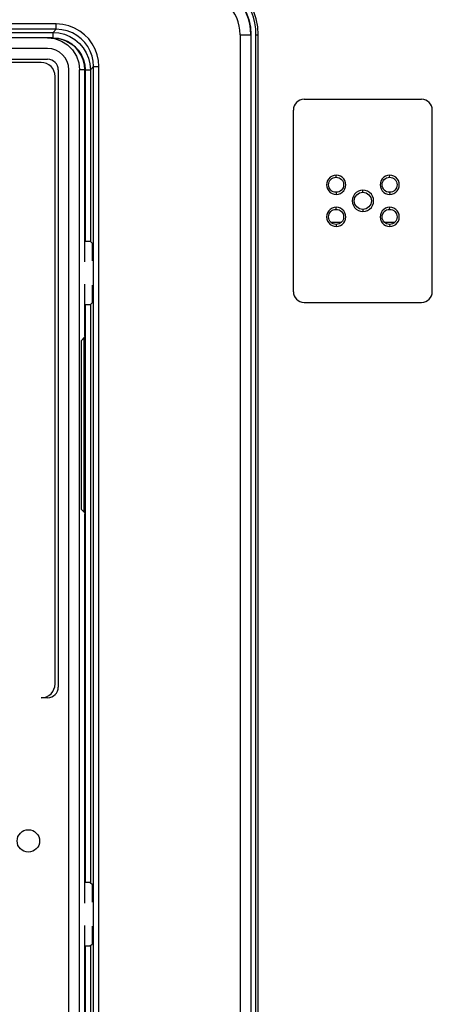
# Model space of a CAD drawing. Extents: x 0 to 420, y 0 to 297.
# Tile 24 of 62: x 92 to 101, y 197 to 220. Entities that reach past the tile are written whole.
import ezdxf

# ---------------------------------------------------------------- set-up
doc = ezdxf.new("R2010")
doc.units = 0
doc.header["$LTSCALE"] = 23.1
doc.layers.get('0').update_dxf_attribs({"linetype": 'CONTINUOUS'})
doc.layers.add('ALL_FEATURES', color=7, linetype='CONTINUOUS')

msp = doc.modelspace()

# ---------------------------------------------------------------- linework, layer by layer
at = {"color": 7, "linetype": 'CONTINUOUS'}
for p, q in [((92.337, 220.067), (77.597, 220.067)), ((92.215, 219.818), (77.718, 219.818)), ((77.717, 219.567), (92.217, 219.567)), ((92.067, 219.492), (77.792, 219.492)), ((92.467, 219.317), (92.467, 204.88)), ((92.715, 194.317), (92.715, 219.318)), ((92.965, 194.317), (92.965, 219.317)), ((93.087, 214.828), (93.087, 219.317)), ((92.392, 204.955), (92.392, 219.167)), ((93.087, 213.095), (93.087, 214.306)), ((93.087, 213.092), (93.086, 213.076)), ((93.087, 213.092), (93.087, 213.095)), ((93.083, 213.062), (93.001, 212.979)), ((93.001, 212.979), (93.001, 209.043)), ((93.065, 213.03), (93.051, 213.03)), ((93.092, 213.057), (93.065, 213.03)), ((93.065, 213.03), (93.065, 208.992)), ((93.092, 213.057), (93.079, 213.057)), ((93.092, 208.965), (93.092, 213.057)), ((93.001, 209.043), (93.083, 208.961)), ((93.051, 208.992), (93.065, 208.992)), ((93.092, 208.965), (93.065, 208.992)), ((93.092, 208.965), (93.079, 208.965)), ((93.086, 208.946), (93.087, 208.93)), ((93.087, 208.927), (93.087, 208.93)), ((93.087, 199.828), (93.087, 208.927)), ((92.217, 204.63), (92.067, 204.63)), ((93.087, 194.317), (93.087, 199.306))]:
    msp.add_line(p, q, dxfattribs=at)
at = {"color": 9, "linetype": 'CONTINUOUS'}
for p, q in [((93.087, 219.317), (92.965, 219.317)), ((93.087, 214.828), (93.087, 219.317)), ((93.087, 213.092), (93.087, 214.306)), ((93.087, 199.828), (93.087, 208.93)), ((93.087, 194.317), (93.087, 199.306))]:
    msp.add_line(p, q, dxfattribs=at)
at = {"color": 7, "linetype": 'CONTINUOUS'}
for points in [[(92.215, 220.067), (92.382, 220.049), (92.54, 219.993), (92.683, 219.904), (92.801, 219.785), (92.891, 219.643), (92.946, 219.484), (92.965, 219.318)], [(92.337, 220.067), (92.504, 220.048), (92.567, 220.031)], [(92.567, 220.031), (92.663, 219.993), (92.805, 219.904), (92.924, 219.785), (93.013, 219.643), (93.069, 219.484), (93.087, 219.317)], [(93.086, 213.076), (93.085, 213.066), (93.083, 213.062)], [(93.083, 208.961), (93.085, 208.956), (93.086, 208.946)]]:
    msp.add_lwpolyline(points, dxfattribs=at)
msp.add_circle((91.767, 201.28), 0.263, dxfattribs=at)
for centre, radius, start, end in [((92.337, 219.317), 0.75, 0.0162, 72.1636), ((92.215, 219.318), 0.5, 0, 90), ((92.217, 219.317), 0.25, 0, 90), ((92.067, 219.167), 0.325, 0, 90), ((92.067, 204.955), 0.325, 270, 360), ((92.217, 204.88), 0.25, 270, 360)]:
    msp.add_arc(centre, radius, start, end, dxfattribs=at)
at = {"layer": 'ALL_FEATURES', "color": 9, "linetype": 'CONTINUOUS'}
for p, q in [((92.419, 220.394), (90.094, 220.394)), ((92.419, 220.269), (90.094, 220.269)), ((92.419, 220.269), (92.344, 220.194)), ((92.419, 220.269), (92.419, 220.394)), ((90.169, 220.194), (92.344, 220.194)), ((92.337, 220.069), (92.344, 220.069)), ((92.344, 220.069), (92.344, 220.194)), ((92.344, 220.069), (92.461, 220.06)), ((92.461, 220.06), (92.575, 220.033)), ((96.721, 220.142), (96.721, 177.642)), ((96.721, 220.142), (96.975, 220.142)), ((96.971, 220.142), (96.971, 177.642)), ((97.092, 220.142), (97.145, 220.142)), ((97.145, 177.642), (97.145, 220.142)), ((93.094, 219.32), (93.094, 215.306)), ((93.094, 219.32), (93.219, 219.32)), ((93.294, 219.394), (93.219, 219.32)), ((93.219, 219.32), (93.219, 215.304)), ((93.294, 193.99), (93.294, 219.394)), ((93.294, 219.394), (93.419, 219.394)), ((93.419, 193.99), (93.419, 219.394)), ((98.967, 216.805), (98.97, 216.855)), ((100.217, 216.805), (100.22, 216.855)), ((98.967, 216.455), (98.97, 216.405)), ((99.592, 216.455), (99.595, 216.505)), ((100.217, 216.455), (100.22, 216.405)), ((98.967, 216.055), (98.97, 216.105)), ((100.217, 216.055), (100.22, 216.105)), ((99.592, 216.055), (99.595, 216.005)), ((98.848, 215.753), (99.086, 215.753)), ((98.967, 215.705), (98.97, 215.655)), ((100.098, 215.753), (100.336, 215.753)), ((100.217, 215.705), (100.22, 215.655)), ((93.094, 213.829), (93.094, 200.306)), ((93.219, 213.831), (93.219, 200.304)), ((93.094, 198.829), (93.094, 195.69)), ((93.219, 198.831), (93.219, 195.815))]:
    msp.add_line(p, q, dxfattribs=at)
at = {"layer": 'ALL_FEATURES', "color": 7, "linetype": 'CONTINUOUS'}
for p, q in [((96.975, 220.142), (96.975, 177.642)), ((97.092, 177.642), (97.092, 220.142)), ((98.217, 218.63), (100.967, 218.63)), ((97.967, 214.13), (97.967, 218.38)), ((101.217, 214.13), (101.217, 218.38)), ((93.219, 215.304), (93.26, 215.266)), ((93.262, 215.191), (93.262, 214.975)), ((93.262, 214.16), (93.262, 213.943)), ((93.087, 213.829), (93.126, 213.829)), ((93.219, 213.831), (93.26, 213.868)), ((98.217, 213.88), (100.967, 213.88)), ((93.219, 200.304), (93.26, 200.266)), ((93.262, 200.191), (93.262, 199.975)), ((93.262, 199.16), (93.262, 198.943)), ((93.087, 198.829), (93.126, 198.829)), ((93.219, 198.831), (93.26, 198.868))]:
    msp.add_line(p, q, dxfattribs=at)
for points in [[(95.717, 221.399), (95.896, 221.386), (96.072, 221.348), (96.24, 221.286), (96.397, 221.2), (96.541, 221.092), (96.668, 220.965), (96.775, 220.822), (96.861, 220.664), (96.924, 220.496), (96.962, 220.321), (96.975, 220.142)], [(98.97, 216.855), (98.92, 216.849), (98.872, 216.832), (98.829, 216.805), (98.794, 216.77), (98.767, 216.727), (98.751, 216.679), (98.745, 216.629), (98.751, 216.579), (98.768, 216.532), (98.795, 216.489), (98.83, 216.453), (98.873, 216.427), (98.921, 216.41), (98.97, 216.405)], [(98.97, 216.405), (99.02, 216.41), (99.068, 216.427), (99.111, 216.454), (99.146, 216.49), (99.173, 216.533), (99.19, 216.58), (99.195, 216.63), (99.189, 216.68), (99.173, 216.728), (99.146, 216.771), (99.11, 216.806), (99.067, 216.833), (99.019, 216.849), (98.97, 216.855)], [(100.22, 216.855), (100.17, 216.849), (100.122, 216.832), (100.08, 216.805), (100.044, 216.77), (100.017, 216.727), (100.001, 216.679), (99.995, 216.629), (100.001, 216.579), (100.018, 216.532), (100.045, 216.489), (100.081, 216.453), (100.124, 216.427), (100.171, 216.41), (100.22, 216.405)], [(100.22, 216.405), (100.271, 216.41), (100.318, 216.427), (100.361, 216.454), (100.397, 216.49), (100.423, 216.533), (100.44, 216.58), (100.445, 216.63), (100.44, 216.68), (100.423, 216.728), (100.396, 216.771), (100.36, 216.806), (100.317, 216.833), (100.269, 216.849), (100.22, 216.855)], [(99.595, 216.505), (99.539, 216.499), (99.487, 216.48), (99.439, 216.45), (99.4, 216.41), (99.37, 216.363), (99.351, 216.31), (99.345, 216.255), (99.351, 216.199), (99.37, 216.146), (99.4, 216.099), (99.439, 216.059), (99.487, 216.029), (99.54, 216.011), (99.595, 216.005)], [(99.595, 216.005), (99.651, 216.011), (99.704, 216.03), (99.751, 216.059), (99.791, 216.099), (99.821, 216.147), (99.839, 216.199), (99.845, 216.255), (99.839, 216.311), (99.82, 216.363), (99.791, 216.411), (99.751, 216.45), (99.704, 216.48), (99.65, 216.499), (99.595, 216.505)], [(98.97, 216.105), (98.92, 216.099), (98.872, 216.082), (98.829, 216.055), (98.794, 216.02), (98.767, 215.977), (98.751, 215.929), (98.745, 215.879), (98.751, 215.829), (98.768, 215.782), (98.795, 215.739), (98.83, 215.703), (98.873, 215.677), (98.921, 215.66), (98.97, 215.655)], [(98.97, 215.655), (99.02, 215.66), (99.068, 215.677), (99.111, 215.704), (99.146, 215.74), (99.173, 215.783), (99.19, 215.83), (99.195, 215.88), (99.189, 215.93), (99.173, 215.978), (99.146, 216.021), (99.11, 216.056), (99.067, 216.083), (99.019, 216.099), (98.97, 216.105)], [(100.22, 216.105), (100.17, 216.099), (100.122, 216.082), (100.08, 216.055), (100.044, 216.02), (100.017, 215.977), (100.001, 215.929), (99.995, 215.879), (100.001, 215.829), (100.018, 215.782), (100.045, 215.739), (100.081, 215.703), (100.124, 215.677), (100.171, 215.66), (100.22, 215.655)], [(100.22, 215.655), (100.271, 215.66), (100.318, 215.677), (100.361, 215.704), (100.397, 215.74), (100.423, 215.783), (100.44, 215.83), (100.445, 215.88), (100.44, 215.93), (100.423, 215.978), (100.396, 216.021), (100.36, 216.056), (100.317, 216.083), (100.269, 216.099), (100.22, 216.105)], [(93.219, 215.304), (93.214, 215.304), (93.202, 215.305), (93.182, 215.305), (93.156, 215.305), (93.126, 215.305), (93.087, 215.306)], [(93.26, 215.266), (93.261, 215.262), (93.261, 215.251), (93.262, 215.235), (93.262, 215.214), (93.262, 215.191)], [(93.262, 214.975), (93.262, 214.943), (93.261, 214.913), (93.261, 214.887), (93.261, 214.868), (93.26, 214.855), (93.26, 214.85)], [(93.26, 214.285), (93.26, 214.28), (93.261, 214.267), (93.261, 214.247), (93.261, 214.221), (93.262, 214.192), (93.262, 214.16)], [(93.126, 213.829), (93.156, 213.829), (93.182, 213.83), (93.202, 213.83), (93.214, 213.831), (93.219, 213.831)], [(93.262, 213.943), (93.262, 213.92), (93.262, 213.9), (93.261, 213.883), (93.261, 213.872), (93.26, 213.868)], [(93.219, 200.304), (93.214, 200.304), (93.202, 200.305), (93.182, 200.305), (93.156, 200.305), (93.126, 200.305), (93.087, 200.306)], [(93.26, 200.266), (93.261, 200.262), (93.261, 200.251), (93.262, 200.235), (93.262, 200.214), (93.262, 200.191)], [(93.262, 199.975), (93.262, 199.943), (93.261, 199.913), (93.261, 199.887), (93.261, 199.868), (93.26, 199.855), (93.26, 199.85)], [(93.26, 199.285), (93.26, 199.28), (93.261, 199.267), (93.261, 199.247), (93.261, 199.221), (93.262, 199.192), (93.262, 199.16)], [(93.126, 198.829), (93.156, 198.829), (93.182, 198.83), (93.202, 198.83), (93.214, 198.831), (93.219, 198.831)], [(93.262, 198.943), (93.262, 198.92), (93.262, 198.9), (93.261, 198.883), (93.261, 198.872), (93.26, 198.868)]]:
    msp.add_lwpolyline(points, dxfattribs=at)
at = {"layer": 'ALL_FEATURES', "color": 9, "linetype": 'CONTINUOUS'}
for points in [[(97.145, 220.142), (97.133, 220.324), (97.097, 220.509), (97.031, 220.7), (96.936, 220.884), (96.815, 221.054), (96.671, 221.203), (96.506, 221.331), (96.326, 221.432), (96.136, 221.505), (95.932, 221.551), (95.719, 221.567)], [(93.419, 219.394), (93.408, 219.537), (93.379, 219.674), (93.33, 219.806), (93.263, 219.929), (93.181, 220.042), (93.083, 220.142), (92.972, 220.227), (92.85, 220.296), (92.715, 220.349), (92.57, 220.383), (92.419, 220.394)], [(93.294, 219.394), (93.285, 219.519), (93.259, 219.639), (93.216, 219.754), (93.158, 219.863), (93.085, 219.961), (93, 220.048), (92.903, 220.123), (92.796, 220.184), (92.678, 220.23), (92.551, 220.259), (92.419, 220.269)], [(92.344, 220.194), (92.481, 220.184), (92.614, 220.152), (92.74, 220.1), (92.857, 220.028), (92.961, 219.939), (93.051, 219.836), (93.122, 219.719), (93.175, 219.592), (93.208, 219.458), (93.219, 219.32)], [(92.575, 220.033), (92.684, 219.988), (92.784, 219.927), (92.873, 219.851), (92.95, 219.762), (93.011, 219.662), (93.057, 219.553), (93.085, 219.438), (93.094, 219.32)]]:
    msp.add_lwpolyline(points, dxfattribs=at)
at = {"layer": 'ALL_FEATURES', "color": 7, "linetype": 'CONTINUOUS'}
for centre, radius in [((98.967, 216.63), 0.175), ((100.217, 216.63), 0.175), ((99.592, 216.255), 0.2), ((98.967, 215.88), 0.175), ((100.217, 215.88), 0.175)]:
    msp.add_circle(centre, radius, dxfattribs=at)
for centre, radius, start, end in [((95.717, 220.142), 1.375, 0, 90), ((98.217, 218.38), 0.25, 90, 180), ((100.967, 218.38), 0.25, 0, 90), ((98.217, 214.13), 0.25, 180, 270), ((100.967, 214.13), 0.25, 270, 360)]:
    msp.add_arc(centre, radius, start, end, dxfattribs=at)
at = {"layer": 'ALL_FEATURES', "color": 9, "linetype": 'CONTINUOUS'}
for radius in [1.254, 1.004]:
    msp.add_arc((95.717, 220.142), radius, 0, 90, dxfattribs=at)

doc.saveas('drawing.dxf')
